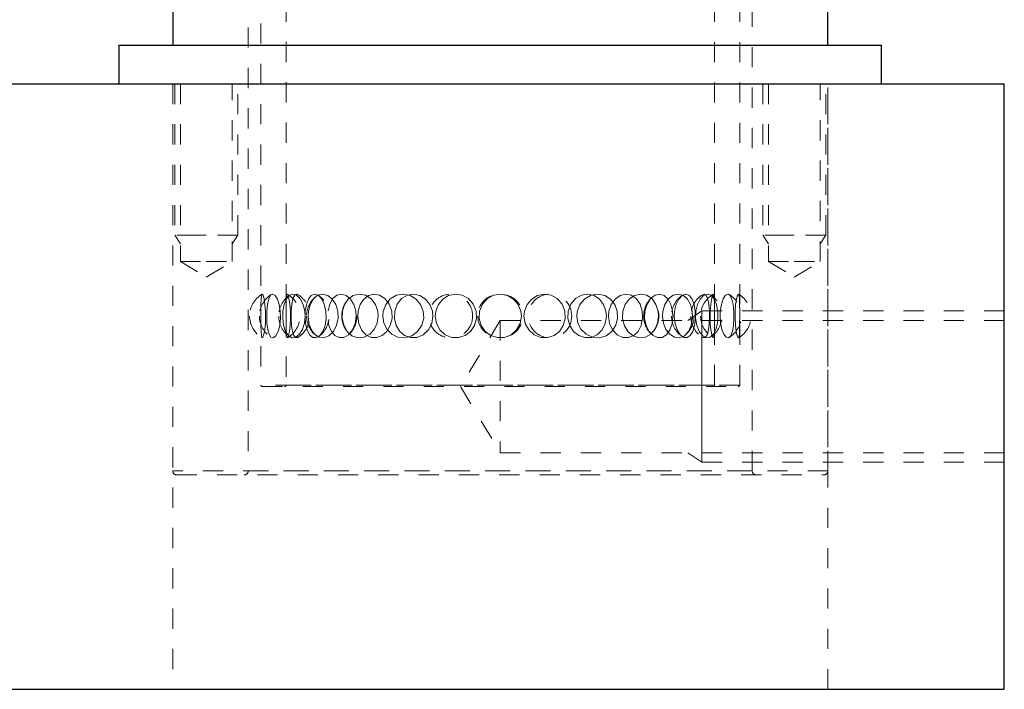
# Model space of a CAD drawing. Header units: inches. Extents: x 370 to 474, y 80 to 168.
# Tile 152 of 170: x 454.17 to 459.05, y 103.04 to 106.36. Entities that reach past the tile are written whole.
import ezdxf

# ---------------------------------------------------------------- set-up
doc = ezdxf.new("R2010")
doc.units = ezdxf.units.IN
doc.header["$LTSCALE"] = 0.5
doc.header["$MEASUREMENT"] = 0
doc.linetypes.add('HIDDEN', pattern=[0.225, 0.15, -0.075])
doc.layers.add('DSS-M-S', color=53, linetype='Continuous')

msp = doc.modelspace()

# ---------------------------------------------------------------- linework, layer by layer
at = {"color": 7, "linetype": 'HIDDEN', "lineweight": 18}
for p, q in [((454.9368, 106.0373), (454.9368, 105.2873)), ((455.2493, 105.2873), (455.2493, 106.0373)), ((457.8536, 106.0373), (457.8536, 105.2873)), ((458.1661, 105.2873), (458.1661, 106.0373)), ((454.9368, 105.2873), (454.9646, 105.2457)), ((455.047, 105.2873), (454.9368, 105.2873)), ((455.0931, 105.2873), (455.047, 105.2873)), ((455.2493, 105.2873), (455.0931, 105.2873)), ((455.2216, 105.2457), (455.2493, 105.2873)), ((457.8536, 105.2873), (457.8814, 105.2457)), ((457.9638, 105.2873), (457.8536, 105.2873)), ((458.0099, 105.2873), (457.9638, 105.2873)), ((458.1661, 105.2873), (458.0099, 105.2873)), ((458.1384, 105.2457), (458.1661, 105.2873)), ((457.5515, 104.9123), (457.4811, 104.8654)), ((459.0515, 104.9123), (457.5515, 104.9123)), ((457.5515, 104.9051), (457.5515, 104.9123)), ((457.5515, 104.8837), (457.5515, 104.9051)), ((457.5515, 104.8491), (457.5515, 104.8837)), ((457.5515, 104.8024), (457.5515, 104.8491)), ((457.5515, 104.7456), (457.5515, 104.8024)), ((457.5515, 104.6808), (457.5515, 104.7456)), ((457.5515, 104.6104), (457.5515, 104.6808)), ((457.5515, 104.5373), (457.5515, 104.6104)), ((457.5515, 104.4641), (457.5515, 104.5373)), ((457.5515, 104.3938), (457.5515, 104.4641)), ((457.5515, 104.3289), (457.5515, 104.3938)), ((457.5515, 104.2721), (457.5515, 104.3289)), ((457.5515, 104.2255), (457.5515, 104.2721)), ((457.5515, 104.1908), (457.5515, 104.2255)), ((457.4811, 104.2092), (457.5515, 104.1623)), ((457.5515, 104.1695), (457.5515, 104.1908)), ((457.5515, 104.1623), (457.5515, 104.1695)), ((457.5515, 104.1623), (459.0515, 104.1623))]:
    msp.add_line(p, q, dxfattribs=at)
at = {"layer": 'DSS-M-S', "linetype": 'HIDDEN', "lineweight": 18}
for p, q in [((457.614, 104.5451), (457.614, 109.7794)), ((455.3015, 109.5173), (455.3015, 104.1198)), ((455.364, 109.5373), (455.364, 104.5451)), ((457.739, 104.5451), (457.739, 109.5373)), ((457.8015, 104.1198), (457.8015, 109.5173)), ((455.489, 109.2456), (455.489, 104.8863)), ((454.9265, 106.0373), (454.9265, 104.1198)), ((454.9265, 106.0373), (454.9265, 103.0373)), ((454.9646, 106.0373), (454.9646, 105.1573)), ((455.2216, 105.1573), (455.2216, 106.0373)), ((457.8814, 106.0373), (457.8814, 105.1573)), ((458.1384, 105.1573), (458.1384, 106.0373)), ((458.1765, 104.1198), (458.1765, 106.0373)), ((458.1765, 103.0373), (458.1765, 106.0373)), ((454.9646, 105.1573), (455.0931, 105.1573)), ((454.9646, 105.1573), (455.0931, 105.0801)), ((455.0931, 105.1573), (455.2216, 105.1573)), ((455.0931, 105.0801), (455.2216, 105.1573)), ((457.8814, 105.1573), (458.0099, 105.1573)), ((457.8814, 105.1573), (458.0099, 105.0801)), ((458.0099, 105.1573), (458.1384, 105.1573)), ((458.0099, 105.0801), (458.1384, 105.1573)), ((455.3644, 104.9442), (455.3652, 104.9708)), ((455.3652, 104.9708), (455.3671, 104.9887)), ((455.3671, 104.9887), (455.3703, 104.9955)), ((455.3703, 104.9955), (455.3748, 104.9898)), ((455.3748, 104.9898), (455.3798, 104.9719)), ((455.3798, 104.9719), (455.3841, 104.9441)), ((455.4026, 104.9719), (455.3965, 104.9441)), ((455.4116, 104.9898), (455.4026, 104.9719)), ((455.4227, 104.9955), (455.4116, 104.9898)), ((455.4347, 104.9887), (455.4227, 104.9955)), ((455.446, 104.9708), (455.4347, 104.9887)), ((455.4549, 104.9442), (455.446, 104.9708)), ((455.4791, 104.9442), (455.4896, 104.9708)), ((455.4899, 104.9715), (455.4892, 104.945)), ((455.4896, 104.9708), (455.5042, 104.9887)), ((455.4916, 104.9888), (455.4899, 104.9715)), ((455.4945, 104.9955), (455.4916, 104.9888)), ((455.4986, 104.9905), (455.4945, 104.9955)), ((455.5033, 104.9736), (455.4986, 104.9905)), ((455.5077, 104.9463), (455.5033, 104.9736)), ((455.5042, 104.9887), (455.5221, 104.9955)), ((455.5172, 104.9463), (455.5232, 104.9736)), ((455.5221, 104.9955), (455.5414, 104.9898)), ((455.5232, 104.9736), (455.5317, 104.9905)), ((455.5317, 104.9905), (455.5419, 104.9955)), ((455.5414, 104.9898), (455.5595, 104.9719)), ((455.5419, 104.9955), (455.5476, 104.992)), ((455.5595, 104.9719), (455.5737, 104.9441)), ((455.6001, 104.9715), (455.5901, 104.945)), ((455.6136, 104.9888), (455.6001, 104.9715)), ((455.6241, 104.9719), (455.6085, 104.9441)), ((455.6299, 104.9955), (455.6136, 104.9888)), ((455.6455, 104.9898), (455.6241, 104.9719)), ((455.6476, 104.9905), (455.6299, 104.9955)), ((455.6703, 104.9955), (455.6455, 104.9898)), ((455.6647, 104.9736), (455.6476, 104.9905)), ((455.6786, 104.9463), (455.6647, 104.9736)), ((455.6954, 104.9887), (455.6703, 104.9955)), ((455.7179, 104.9708), (455.6954, 104.9887)), ((455.7057, 104.9463), (455.7209, 104.9736)), ((455.7351, 104.9442), (455.7179, 104.9708)), ((455.7209, 104.9736), (455.7411, 104.9905)), ((455.7411, 104.9905), (455.7639, 104.9955)), ((455.7639, 104.9955), (455.7868, 104.9888)), ((455.7792, 104.9442), (455.7975, 104.9708)), ((455.7868, 104.9888), (455.8077, 104.9715)), ((455.7975, 104.9708), (455.8225, 104.9887)), ((455.8077, 104.9715), (455.8242, 104.945)), ((455.8225, 104.9887), (455.852, 104.9955)), ((455.852, 104.9955), (455.8827, 104.9898)), ((455.8747, 104.9715), (455.8572, 104.945)), ((455.8978, 104.9888), (455.8747, 104.9715)), ((455.8827, 104.9898), (455.9108, 104.9719)), ((455.9246, 104.9955), (455.8978, 104.9888)), ((455.9108, 104.9719), (455.9323, 104.9441)), ((455.9528, 104.9905), (455.9246, 104.9955)), ((455.9794, 104.9736), (455.9528, 104.9905)), ((456.0004, 104.9463), (455.9794, 104.9736)), ((456.0059, 104.9719), (455.9836, 104.9441)), ((456.0361, 104.9898), (456.0059, 104.9719)), ((456.0702, 104.9955), (456.0361, 104.9898)), ((456.0403, 104.9463), (456.0622, 104.9736)), ((456.0622, 104.9736), (456.0906, 104.9905)), ((456.1042, 104.9887), (456.0702, 104.9955)), ((456.0906, 104.9905), (456.122, 104.9955)), ((456.1339, 104.9708), (456.1042, 104.9887)), ((456.122, 104.9955), (456.153, 104.9888)), ((456.1564, 104.9442), (456.1339, 104.9708)), ((456.153, 104.9888), (456.1806, 104.9715)), ((456.1806, 104.9715), (456.2021, 104.945)), ((456.2663, 104.9715), (456.2444, 104.945)), ((456.295, 104.9888), (456.2663, 104.9715)), ((456.3277, 104.9955), (456.295, 104.9888)), ((456.3616, 104.9905), (456.3277, 104.9955)), ((456.393, 104.9736), (456.3616, 104.9905)), ((456.4175, 104.9463), (456.393, 104.9736)), ((456.4634, 104.9463), (456.4881, 104.9736)), ((456.4881, 104.9736), (456.5199, 104.9905)), ((456.5199, 104.9905), (456.5544, 104.9955)), ((456.5544, 104.9955), (456.588, 104.9888)), ((456.588, 104.9888), (456.6176, 104.9715)), ((456.6176, 104.9715), (456.6404, 104.945)), ((456.7073, 104.9715), (456.6846, 104.945)), ((456.7365, 104.9888), (456.7073, 104.9715)), ((456.7695, 104.9955), (456.7365, 104.9888)), ((456.8032, 104.9905), (456.7695, 104.9955)), ((456.834, 104.9736), (456.8032, 104.9905)), ((456.8578, 104.9463), (456.834, 104.9736)), ((456.9017, 104.9463), (456.925, 104.9736)), ((456.925, 104.9736), (456.9546, 104.9905)), ((456.9703, 104.9719), (456.9465, 104.9441)), ((456.9546, 104.9905), (456.9863, 104.9955)), ((457.0016, 104.9898), (456.9703, 104.9719)), ((456.9863, 104.9955), (457.0168, 104.9888)), ((457.0362, 104.9955), (457.0016, 104.9898)), ((457.0168, 104.9888), (457.0432, 104.9715)), ((457.0697, 104.9887), (457.0362, 104.9955)), ((457.0432, 104.9715), (457.0634, 104.945)), ((457.0982, 104.9708), (457.0697, 104.9887)), ((457.1193, 104.9442), (457.0982, 104.9708)), ((457.1213, 104.9715), (457.1019, 104.945)), ((457.1461, 104.9888), (457.1213, 104.9715)), ((457.1736, 104.9955), (457.1461, 104.9888)), ((457.1708, 104.9442), (457.191, 104.9708)), ((457.2013, 104.9905), (457.1736, 104.9955)), ((457.191, 104.9708), (457.2177, 104.9887)), ((457.2262, 104.9736), (457.2013, 104.9905)), ((457.2177, 104.9887), (457.248, 104.9955)), ((457.2452, 104.9463), (457.2262, 104.9736)), ((457.248, 104.9955), (457.2781, 104.9898)), ((457.2781, 104.9898), (457.3044, 104.9719)), ((457.2794, 104.9463), (457.2973, 104.9736)), ((457.2973, 104.9736), (457.3196, 104.9905)), ((457.3044, 104.9719), (457.3238, 104.9441)), ((457.3196, 104.9905), (457.343, 104.9955)), ((457.343, 104.9955), (457.3651, 104.9888)), ((457.3651, 104.9888), (457.3838, 104.9715)), ((457.3861, 104.9719), (457.3679, 104.9441)), ((457.3838, 104.9715), (457.3978, 104.945)), ((457.4097, 104.9898), (457.3861, 104.9719)), ((457.4352, 104.9955), (457.4097, 104.9898)), ((457.4368, 104.9715), (457.4239, 104.945)), ((457.4595, 104.9887), (457.4352, 104.9955)), ((457.4528, 104.9888), (457.4368, 104.9715)), ((457.4702, 104.9955), (457.4528, 104.9888)), ((457.4797, 104.9708), (457.4595, 104.9887)), ((457.4871, 104.9905), (457.4702, 104.9955)), ((457.4944, 104.9442), (457.4797, 104.9708)), ((457.5017, 104.9736), (457.4871, 104.9905)), ((457.5125, 104.9463), (457.5017, 104.9736)), ((457.5294, 104.9442), (457.5427, 104.9708)), ((457.5427, 104.9708), (457.56, 104.9887)), ((457.5554, 104.9921), (457.5629, 104.9955)), ((457.56, 104.9887), (457.5789, 104.9955)), ((457.5629, 104.9955), (457.5727, 104.9888)), ((457.5727, 104.9888), (457.5805, 104.9715)), ((457.5789, 104.9955), (457.5973, 104.9898)), ((457.5805, 104.9715), (457.5859, 104.945)), ((457.5992, 104.9715), (457.5952, 104.945)), ((457.5973, 104.9898), (457.6128, 104.9719)), ((457.6037, 104.9888), (457.5992, 104.9715)), ((457.6079, 104.9955), (457.6037, 104.9888)), ((457.611, 104.9905), (457.6079, 104.9955)), ((457.6129, 104.9736), (457.611, 104.9905)), ((457.6128, 104.9719), (457.6239, 104.9441)), ((457.6137, 104.9463), (457.6129, 104.9736)), ((457.6575, 104.9719), (457.648, 104.9441)), ((457.6693, 104.9898), (457.6575, 104.9719)), ((457.6815, 104.9955), (457.6693, 104.9898)), ((457.6923, 104.9887), (457.6815, 104.9955)), ((457.7007, 104.9708), (457.6923, 104.9887)), ((457.7065, 104.9442), (457.7007, 104.9708)), ((457.7189, 104.9442), (457.723, 104.9708)), ((457.723, 104.9708), (457.7278, 104.9887)), ((457.7278, 104.9887), (457.7323, 104.9955)), ((457.7323, 104.9955), (457.7357, 104.9898)), ((457.7357, 104.9898), (457.7377, 104.9719)), ((457.7377, 104.9719), (457.7386, 104.9441)), ((455.3641, 104.9116), (455.3644, 104.9442)), ((455.3641, 104.8761), (455.3641, 104.9116)), ((455.3841, 104.9441), (455.3868, 104.9101)), ((455.3868, 104.9101), (455.3873, 104.8873)), ((455.3933, 104.9101), (455.3927, 104.8873)), ((455.3965, 104.9441), (455.3933, 104.9101)), ((455.4603, 104.9116), (455.4549, 104.9442)), ((455.4612, 104.8761), (455.4603, 104.9116)), ((455.4723, 104.8761), (455.4732, 104.9116)), ((455.4732, 104.9116), (455.4791, 104.9442)), ((455.4892, 104.945), (455.489, 104.9116)), ((455.489, 104.9116), (455.489, 104.8873)), ((455.5104, 104.9118), (455.5077, 104.9463)), ((455.5108, 104.8748), (455.5104, 104.9118)), ((455.5136, 104.8748), (455.5141, 104.9118)), ((455.5141, 104.9118), (455.5172, 104.9463)), ((455.5737, 104.9441), (455.5817, 104.9101)), ((455.5817, 104.9101), (455.5831, 104.8873)), ((455.5844, 104.9116), (455.5833, 104.8873)), ((455.5901, 104.945), (455.5844, 104.9116)), ((455.6, 104.9101), (455.5985, 104.8873)), ((455.6085, 104.9441), (455.6, 104.9101)), ((455.6868, 104.9118), (455.6786, 104.9463)), ((455.688, 104.8748), (455.6868, 104.9118)), ((455.6973, 104.9126), (455.7057, 104.9463)), ((455.7451, 104.9116), (455.7351, 104.9442)), ((455.7468, 104.8761), (455.7451, 104.9116)), ((455.7671, 104.8761), (455.7688, 104.9116)), ((455.7688, 104.9116), (455.7792, 104.9442)), ((455.8242, 104.945), (455.8341, 104.9116)), ((455.8341, 104.9116), (455.8361, 104.8873)), ((455.847, 104.9116), (455.845, 104.8873)), ((455.8572, 104.945), (455.847, 104.9116)), ((455.9323, 104.9441), (455.9443, 104.9101)), ((455.9443, 104.9101), (455.9464, 104.8873)), ((455.9713, 104.9101), (455.9691, 104.8873)), ((455.9836, 104.9441), (455.9713, 104.9101)), ((456.0127, 104.9118), (456.0004, 104.9463)), ((456.0144, 104.8748), (456.0127, 104.9118)), ((456.0261, 104.8748), (456.0278, 104.9118)), ((456.0278, 104.9118), (456.0403, 104.9463)), ((456.1694, 104.9116), (456.1564, 104.9442)), ((456.1715, 104.8761), (456.1694, 104.9116)), ((456.2021, 104.945), (456.2149, 104.9116)), ((456.2149, 104.9116), (456.2174, 104.8873)), ((456.2315, 104.9116), (456.2289, 104.8873)), ((456.2444, 104.945), (456.2315, 104.9116)), ((456.4317, 104.9118), (456.4175, 104.9463)), ((456.4337, 104.8748), (456.4317, 104.9118)), ((456.4471, 104.8748), (456.4491, 104.9118)), ((456.4491, 104.9118), (456.4634, 104.9463)), ((456.6404, 104.945), (456.6539, 104.9116)), ((456.6539, 104.9116), (456.6566, 104.8873)), ((456.6712, 104.9116), (456.6685, 104.8873)), ((456.6846, 104.945), (456.6712, 104.9116)), ((456.8715, 104.9118), (456.8578, 104.9463)), ((456.8734, 104.8748), (456.8715, 104.9118)), ((456.8862, 104.8748), (456.8881, 104.9118)), ((456.8881, 104.9118), (456.9017, 104.9463)), ((456.9333, 104.9101), (456.9309, 104.8873)), ((456.9465, 104.9441), (456.9333, 104.9101)), ((457.0634, 104.945), (457.0752, 104.9116)), ((457.0752, 104.9116), (457.0775, 104.8873)), ((457.0903, 104.9116), (457.0879, 104.8873)), ((457.1019, 104.945), (457.0903, 104.9116)), ((457.1314, 104.9116), (457.1193, 104.9442)), ((457.1333, 104.8761), (457.1314, 104.9116)), ((457.1571, 104.8761), (457.159, 104.9116)), ((457.159, 104.9116), (457.1708, 104.9442)), ((457.2559, 104.9118), (457.2452, 104.9463)), ((457.2574, 104.8748), (457.2559, 104.9118)), ((457.2674, 104.8748), (457.2689, 104.9118)), ((457.2689, 104.9118), (457.2794, 104.9463)), ((457.3238, 104.9441), (457.3344, 104.9101)), ((457.3344, 104.9101), (457.3363, 104.8873)), ((457.3576, 104.9101), (457.3558, 104.8873)), ((457.3679, 104.9441), (457.3576, 104.9101)), ((457.3978, 104.945), (457.4059, 104.9116)), ((457.4059, 104.9116), (457.4075, 104.8873)), ((457.4162, 104.9116), (457.4146, 104.8873)), ((457.4239, 104.945), (457.4162, 104.9116)), ((457.5027, 104.9116), (457.4944, 104.9442)), ((457.5041, 104.8761), (457.5027, 104.9116)), ((457.5185, 104.9118), (457.5125, 104.9463)), ((457.5194, 104.8748), (457.5185, 104.9118)), ((457.5202, 104.8761), (457.5215, 104.9116)), ((457.5215, 104.9116), (457.5294, 104.9442)), ((457.5859, 104.945), (457.5889, 104.9116)), ((457.5889, 104.9116), (457.5895, 104.8873)), ((457.5925, 104.9116), (457.592, 104.8873)), ((457.5952, 104.945), (457.5925, 104.9116)), ((457.614, 104.9118), (457.6137, 104.9463)), ((457.614, 104.8748), (457.614, 104.9118)), ((457.6239, 104.9441), (457.6299, 104.9101)), ((457.6299, 104.9101), (457.6309, 104.8873)), ((457.6426, 104.9101), (457.6416, 104.8873)), ((457.648, 104.9441), (457.6426, 104.9101)), ((457.7096, 104.9116), (457.7065, 104.9442)), ((457.7101, 104.8761), (457.7096, 104.9116)), ((457.7158, 104.8761), (457.7163, 104.9116)), ((457.7163, 104.9116), (457.7189, 104.9442)), ((457.7386, 104.9441), (457.7389, 104.9101)), ((457.7389, 104.9101), (457.7389, 104.8873)), ((455.3642, 104.8411), (455.3641, 104.8761)), ((455.3873, 104.8873), (455.3861, 104.8521)), ((455.3927, 104.8873), (455.3941, 104.8521)), ((455.4572, 104.8411), (455.4612, 104.8761)), ((455.4765, 104.8411), (455.4723, 104.8761)), ((455.489, 104.8873), (455.4891, 104.8508)), ((455.489, 104.8863), (455.489, 104.5451)), ((455.5089, 104.8398), (455.5108, 104.8748)), ((455.5158, 104.8398), (455.5136, 104.8748)), ((455.5831, 104.8873), (455.5797, 104.8521)), ((455.5833, 104.8873), (455.5859, 104.8508)), ((455.5985, 104.8873), (455.6022, 104.8521)), ((455.6822, 104.8398), (455.688, 104.8748)), ((455.7018, 104.8398), (455.6977, 104.8641)), ((455.7394, 104.8411), (455.7468, 104.8761)), ((455.7747, 104.8411), (455.7671, 104.8761)), ((455.8361, 104.8873), (455.8315, 104.8508)), ((455.845, 104.8873), (455.8496, 104.8508)), ((455.9464, 104.8873), (455.9412, 104.8521)), ((455.9691, 104.8873), (455.9744, 104.8521)), ((456.0059, 104.8398), (456.0144, 104.8748)), ((456.0347, 104.8398), (456.0261, 104.8748)), ((456.162, 104.8411), (456.1715, 104.8761)), ((456.2174, 104.8873), (456.2116, 104.8508)), ((456.2289, 104.8873), (456.2348, 104.8508)), ((456.5515, 104.8654), (456.3543, 104.5373)), ((456.4239, 104.8398), (456.4337, 104.8748)), ((456.457, 104.8398), (456.4471, 104.8748)), ((456.5515, 104.8654), (456.5515, 104.2092)), ((459.0515, 104.8654), (456.5515, 104.8654)), ((456.6566, 104.8873), (456.6504, 104.8508)), ((456.6685, 104.8873), (456.6747, 104.8508)), ((456.8639, 104.8398), (456.8734, 104.8748)), ((456.8956, 104.8398), (456.8862, 104.8748)), ((456.9309, 104.8873), (456.9366, 104.8521)), ((457.0775, 104.8873), (457.0722, 104.8508)), ((457.0879, 104.8873), (457.0933, 104.8508)), ((457.1246, 104.8411), (457.1333, 104.8761)), ((457.1657, 104.8411), (457.1571, 104.8761)), ((457.25, 104.8398), (457.2574, 104.8748)), ((457.2747, 104.8398), (457.2674, 104.8748)), ((457.3363, 104.8873), (457.3318, 104.8521)), ((457.3558, 104.8873), (457.3602, 104.8521)), ((457.4075, 104.8873), (457.4039, 104.8508)), ((457.4146, 104.8873), (457.4182, 104.8508)), ((457.4981, 104.8411), (457.5041, 104.8761)), ((457.5152, 104.8398), (457.5194, 104.8748)), ((457.526, 104.8411), (457.5202, 104.8761)), ((457.5895, 104.8873), (457.5882, 104.8508)), ((457.592, 104.8873), (457.5932, 104.8508)), ((457.6139, 104.8398), (457.614, 104.8748)), ((457.6309, 104.8873), (457.6284, 104.8521)), ((457.6416, 104.8873), (457.644, 104.8521)), ((457.7079, 104.8411), (457.7101, 104.8761)), ((457.7177, 104.8411), (457.7158, 104.8761)), ((457.7389, 104.8873), (457.7388, 104.8521)), ((455.3649, 104.8108), (455.3642, 104.8411)), ((455.3665, 104.7893), (455.3649, 104.8108)), ((455.3829, 104.8209), (455.3784, 104.7968)), ((455.3861, 104.8521), (455.3829, 104.8209)), ((455.3941, 104.8521), (455.3981, 104.8209)), ((455.3981, 104.8209), (455.4047, 104.7968)), ((455.4376, 104.7893), (455.4489, 104.8108)), ((455.4489, 104.8108), (455.4572, 104.8411)), ((455.486, 104.8108), (455.4765, 104.8411)), ((455.5002, 104.7893), (455.486, 104.8108)), ((455.4891, 104.8508), (455.4894, 104.8184)), ((455.4894, 104.8184), (455.4906, 104.7941)), ((455.5007, 104.7903), (455.5052, 104.8108)), ((455.5052, 104.8108), (455.5089, 104.8398)), ((455.5205, 104.8108), (455.5158, 104.8398)), ((455.5275, 104.7903), (455.5205, 104.8108)), ((455.5698, 104.8209), (455.555, 104.7968)), ((455.5797, 104.8521), (455.5698, 104.8209)), ((455.5859, 104.8508), (455.5935, 104.8184)), ((455.5935, 104.8184), (455.6057, 104.7941)), ((455.6022, 104.8521), (455.6127, 104.8209)), ((455.6127, 104.8209), (455.6293, 104.7968)), ((455.6556, 104.7903), (455.6708, 104.8108)), ((455.6708, 104.8108), (455.6822, 104.8398)), ((455.7014, 104.7893), (455.7236, 104.8108)), ((455.714, 104.8108), (455.7018, 104.8398)), ((455.7314, 104.7903), (455.714, 104.8108)), ((455.7236, 104.8108), (455.7394, 104.8411)), ((455.7914, 104.8108), (455.7747, 104.8411)), ((455.8157, 104.7893), (455.7914, 104.8108)), ((455.8184, 104.8184), (455.7988, 104.7941)), ((455.8315, 104.8508), (455.8184, 104.8184)), ((455.8496, 104.8508), (455.8632, 104.8184)), ((455.8632, 104.8184), (455.8844, 104.7941)), ((455.9264, 104.8209), (455.9038, 104.7968)), ((455.9412, 104.8521), (455.9264, 104.8209)), ((455.9654, 104.7903), (455.9887, 104.8108)), ((455.9744, 104.8521), (455.9896, 104.8209)), ((455.9887, 104.8108), (456.0059, 104.8398)), ((455.9896, 104.8209), (456.0133, 104.7968)), ((456.0524, 104.8108), (456.0347, 104.8398)), ((456.077, 104.7903), (456.0524, 104.8108)), ((456.1122, 104.7893), (456.1414, 104.8108)), ((456.1414, 104.8108), (456.162, 104.8411)), ((456.1947, 104.8184), (456.1689, 104.7941)), ((456.2116, 104.8508), (456.1947, 104.8184)), ((456.2348, 104.8508), (456.2519, 104.8184)), ((456.2519, 104.8184), (456.2784, 104.7941)), ((456.3765, 104.7903), (456.4039, 104.8108)), ((456.4039, 104.8108), (456.4239, 104.8398)), ((456.4771, 104.8108), (456.457, 104.8398)), ((456.5047, 104.7903), (456.4771, 104.8108)), ((456.6326, 104.8184), (456.6051, 104.7941)), ((456.6504, 104.8508), (456.6326, 104.8184)), ((456.6747, 104.8508), (456.6925, 104.8184)), ((456.6925, 104.8184), (456.7197, 104.7941)), ((456.8179, 104.7903), (456.8447, 104.8108)), ((456.8447, 104.8108), (456.8639, 104.8398)), ((456.9146, 104.8108), (456.8956, 104.8398)), ((456.9405, 104.7903), (456.9146, 104.8108)), ((456.9366, 104.8521), (456.953, 104.8209)), ((456.953, 104.8209), (456.9781, 104.7968)), ((457.0564, 104.8184), (457.0321, 104.7941)), ((457.0722, 104.8508), (457.0564, 104.8184)), ((457.0774, 104.7893), (457.1053, 104.8108)), ((457.0933, 104.8508), (457.1086, 104.8184)), ((457.1053, 104.8108), (457.1246, 104.8411)), ((457.1086, 104.8184), (457.1318, 104.7941)), ((457.1843, 104.8108), (457.1657, 104.8411)), ((457.2106, 104.7893), (457.1843, 104.8108)), ((457.2132, 104.7903), (457.2347, 104.8108)), ((457.2347, 104.8108), (457.25, 104.8398)), ((457.2893, 104.8108), (457.2747, 104.8398)), ((457.309, 104.7903), (457.2893, 104.8108)), ((457.3186, 104.8209), (457.298, 104.7968)), ((457.3318, 104.8521), (457.3186, 104.8209)), ((457.3602, 104.8521), (457.3728, 104.8209)), ((457.3728, 104.8209), (457.3919, 104.7968)), ((457.393, 104.8184), (457.3759, 104.7941)), ((457.4039, 104.8508), (457.393, 104.8184)), ((457.4182, 104.8508), (457.4284, 104.8184)), ((457.4284, 104.8184), (457.4437, 104.7941)), ((457.465, 104.7893), (457.4847, 104.8108)), ((457.4847, 104.8108), (457.4981, 104.8411)), ((457.4941, 104.7903), (457.5066, 104.8108)), ((457.5066, 104.8108), (457.5152, 104.8398)), ((457.5383, 104.8108), (457.526, 104.8411)), ((457.5554, 104.7893), (457.5383, 104.8108)), ((457.5841, 104.8184), (457.5773, 104.7941)), ((457.5882, 104.8508), (457.5841, 104.8184)), ((457.5932, 104.8508), (457.5966, 104.8184)), ((457.5966, 104.8184), (457.6012, 104.7941)), ((457.621, 104.8209), (457.6091, 104.7968)), ((457.612, 104.7903), (457.6134, 104.8108)), ((457.6134, 104.8108), (457.6139, 104.8398)), ((457.6284, 104.8521), (457.621, 104.8209)), ((457.644, 104.8521), (457.6506, 104.8209)), ((457.6506, 104.8209), (457.6605, 104.7968)), ((457.6946, 104.7893), (457.7027, 104.8108)), ((457.7027, 104.8108), (457.7079, 104.8411)), ((457.7217, 104.8108), (457.7177, 104.8411)), ((457.7266, 104.7893), (457.7217, 104.8108)), ((457.7384, 104.8209), (457.7373, 104.7968)), ((457.7388, 104.8521), (457.7384, 104.8209)), ((455.3694, 104.7795), (455.3665, 104.7893)), ((455.3736, 104.7823), (455.3694, 104.7795)), ((455.3784, 104.7968), (455.3736, 104.7823)), ((455.4047, 104.7968), (455.414, 104.7823)), ((455.414, 104.7823), (455.4254, 104.7795)), ((455.4254, 104.7795), (455.4376, 104.7893)), ((455.4906, 104.7941), (455.4929, 104.7811)), ((455.4929, 104.7811), (455.4964, 104.78)), ((455.4964, 104.78), (455.5007, 104.7903)), ((455.5179, 104.7795), (455.5002, 104.7893)), ((455.5369, 104.7823), (455.5179, 104.7795)), ((455.5367, 104.78), (455.5275, 104.7903)), ((455.5475, 104.7811), (455.5367, 104.78)), ((455.555, 104.7968), (455.5369, 104.7823)), ((455.5476, 104.7812), (455.5475, 104.7811)), ((455.6057, 104.7941), (455.6213, 104.7811)), ((455.6213, 104.7811), (455.6385, 104.78)), ((455.6293, 104.7968), (455.6511, 104.7823)), ((455.6385, 104.78), (455.6556, 104.7903)), ((455.6511, 104.7823), (455.6761, 104.7795)), ((455.6761, 104.7795), (455.7014, 104.7893)), ((455.7525, 104.78), (455.7314, 104.7903)), ((455.7757, 104.7811), (455.7525, 104.78)), ((455.7988, 104.7941), (455.7757, 104.7811)), ((455.845, 104.7795), (455.8157, 104.7893)), ((455.8756, 104.7823), (455.845, 104.7795)), ((455.9038, 104.7968), (455.8756, 104.7823)), ((455.8844, 104.7941), (455.9105, 104.7811)), ((455.9105, 104.7811), (455.9385, 104.78)), ((455.9385, 104.78), (455.9654, 104.7903)), ((456.0133, 104.7968), (456.0438, 104.7823)), ((456.0438, 104.7823), (456.0781, 104.7795)), ((456.1064, 104.78), (456.077, 104.7903)), ((456.0781, 104.7795), (456.1122, 104.7893)), ((456.1381, 104.7811), (456.1064, 104.78)), ((456.1689, 104.7941), (456.1381, 104.7811)), ((456.2784, 104.7941), (456.3106, 104.7811)), ((456.3106, 104.7811), (456.3445, 104.78)), ((456.3445, 104.78), (456.3765, 104.7903)), ((456.5373, 104.78), (456.5047, 104.7903)), ((456.572, 104.7811), (456.5373, 104.78)), ((456.6051, 104.7941), (456.572, 104.7811)), ((456.7197, 104.7941), (456.7523, 104.7811)), ((456.7523, 104.7811), (456.7862, 104.78)), ((456.7862, 104.78), (456.8179, 104.7903)), ((456.9707, 104.78), (456.9405, 104.7903)), ((457.0023, 104.7811), (456.9707, 104.78)), ((456.9781, 104.7968), (457.0096, 104.7823)), ((457.0321, 104.7941), (457.0023, 104.7811)), ((457.0096, 104.7823), (457.0441, 104.7795)), ((457.0441, 104.7795), (457.0774, 104.7893)), ((457.1318, 104.7941), (457.1593, 104.7811)), ((457.1593, 104.7811), (457.1874, 104.78)), ((457.1874, 104.78), (457.2132, 104.7903)), ((457.241, 104.7795), (457.2106, 104.7893)), ((457.2713, 104.7823), (457.241, 104.7795)), ((457.298, 104.7968), (457.2713, 104.7823)), ((457.3315, 104.78), (457.309, 104.7903)), ((457.3546, 104.7811), (457.3315, 104.78)), ((457.3759, 104.7941), (457.3546, 104.7811)), ((457.3919, 104.7968), (457.4156, 104.7823)), ((457.4156, 104.7823), (457.441, 104.7795)), ((457.441, 104.7795), (457.465, 104.7893)), ((457.4437, 104.7941), (457.4612, 104.7811)), ((457.4612, 104.7811), (457.4786, 104.78)), ((457.4786, 104.78), (457.4941, 104.7903)), ((457.5746, 104.7795), (457.5554, 104.7893)), ((457.5575, 104.78), (457.5554, 104.782)), ((457.5681, 104.7811), (457.5575, 104.78)), ((457.5773, 104.7941), (457.5681, 104.7811)), ((457.5932, 104.7823), (457.5746, 104.7795)), ((457.6091, 104.7968), (457.5932, 104.7823)), ((457.6012, 104.7941), (457.6058, 104.7811)), ((457.6058, 104.7811), (457.6096, 104.78)), ((457.6096, 104.78), (457.612, 104.7903)), ((457.6605, 104.7968), (457.6722, 104.7823)), ((457.6722, 104.7823), (457.6841, 104.7795)), ((457.6841, 104.7795), (457.6946, 104.7893)), ((457.7313, 104.7795), (457.7266, 104.7893)), ((457.735, 104.7823), (457.7313, 104.7795)), ((457.7373, 104.7968), (457.735, 104.7823)), ((457.7372, 104.5451), (455.3657, 104.5451)), ((455.3719, 104.5373), (457.7311, 104.5373)), ((457.6136, 104.5451), (455.4894, 104.5451)), ((456.3543, 104.5373), (456.5515, 104.2092)), ((456.5515, 104.2092), (459.0515, 104.2092)), ((458.1765, 104.1198), (454.9265, 104.1198)), ((454.9465, 104.0998), (458.1565, 104.0998)), ((457.801, 104.1198), (455.3019, 104.1198))]:
    msp.add_line(p, q, dxfattribs=at)
at = {"layer": 'DSS-M-S', "linetype": 'Continuous', "lineweight": 25}
for p, q in [((454.9265, 106.4233), (454.9265, 106.2303)), ((458.1765, 106.2303), (458.1765, 106.4233)), ((454.66, 106.2303), (454.66, 106.0373)), ((454.66, 106.2303), (458.443, 106.2303)), ((458.443, 106.0373), (458.443, 106.2303)), ((441.0515, 106.0373), (459.0515, 106.0373)), ((459.0515, 103.0373), (459.0515, 106.0373)), ((441.0515, 103.0373), (459.0515, 103.0373))]:
    msp.add_line(p, q, dxfattribs=at)
at = {"layer": 'DSS-M-S', "linetype": 'HIDDEN', "lineweight": 18}
for centre, radius in [((456.3061, 104.887), 0.1083), ((456.7975, 104.8875), 0.1084)]:
    msp.add_circle(centre, radius, dxfattribs=at)
for centre, radius, start, end in [((455.4327, 104.8873), 0.125, 120.3356, 180), ((455.4816, 104.8873), 0.125, 122.0056, 180), ((455.5772, 104.8873), 0.125, 124.9362, 180), ((455.4327, 104.8873), 0.125, 300.4733, 59.4769), ((455.4816, 104.8873), 0.125, 301.8612, 57.7633), ((455.7155, 104.8873), 0.125, 131.7077, 180), ((455.5772, 104.8873), 0.125, 306.0483, 53.9912), ((455.8902, 104.8873), 0.125, 145.0858, 180), ((455.7155, 104.8873), 0.125, 314.1118, 45.922), ((456.5421, 104.8911), 0.1018, 102.7776, 182.1726), ((456.5568, 104.8877), 0.106, 282.8811, 85.5129), ((457.3875, 104.8873), 0.125, 133.9527, 180), ((457.2127, 104.8873), 0.125, 324.4964, 34.7885), ((457.5258, 104.8873), 0.125, 125.7521, 180), ((457.3875, 104.8873), 0.125, 311.6896, 48.1368), ((457.6214, 104.8873), 0.125, 122.2415, 180), ((457.6703, 104.8873), 0.125, 120.3603, 180), ((457.5258, 104.8873), 0.125, 305.2299, 54.8949), ((457.6214, 104.8873), 0.125, 301.9039, 58.0696), ((457.6703, 104.8873), 0.125, 300.5135, 59.6036), ((455.4327, 104.8873), 0.125, 180, 239.7242), ((455.4816, 104.8873), 0.125, 180, 238.2114), ((455.5772, 104.8873), 0.125, 180, 234.7758), ((455.7155, 104.8873), 0.125, 180, 228.5379), ((455.8902, 104.8873), 0.125, 180, 214.829), ((456.5405, 104.8843), 0.1002, 178.3007, 248.3132), ((457.3875, 104.8873), 0.125, 180, 225.5457), ((457.5258, 104.8873), 0.125, 180, 233.813), ((457.6214, 104.8873), 0.125, 180, 237.8845), ((457.6703, 104.8873), 0.125, 180, 239.4172), ((455.3719, 104.5451), 0.00787, 180, 270), ((455.4811, 104.5451), 0.00787, 270, 0), ((457.6219, 104.5451), 0.00787, 180, 270), ((457.7311, 104.5451), 0.00787, 270, 0), ((454.9465, 104.1198), 0.02, 180, 270), ((455.2815, 104.1198), 0.02, 270, 0), ((457.8215, 104.1198), 0.02, 180, 270), ((458.1565, 104.1198), 0.02, 270, 0)]:
    msp.add_arc(centre, radius, start, end, dxfattribs=at)

doc.saveas('drawing.dxf')
